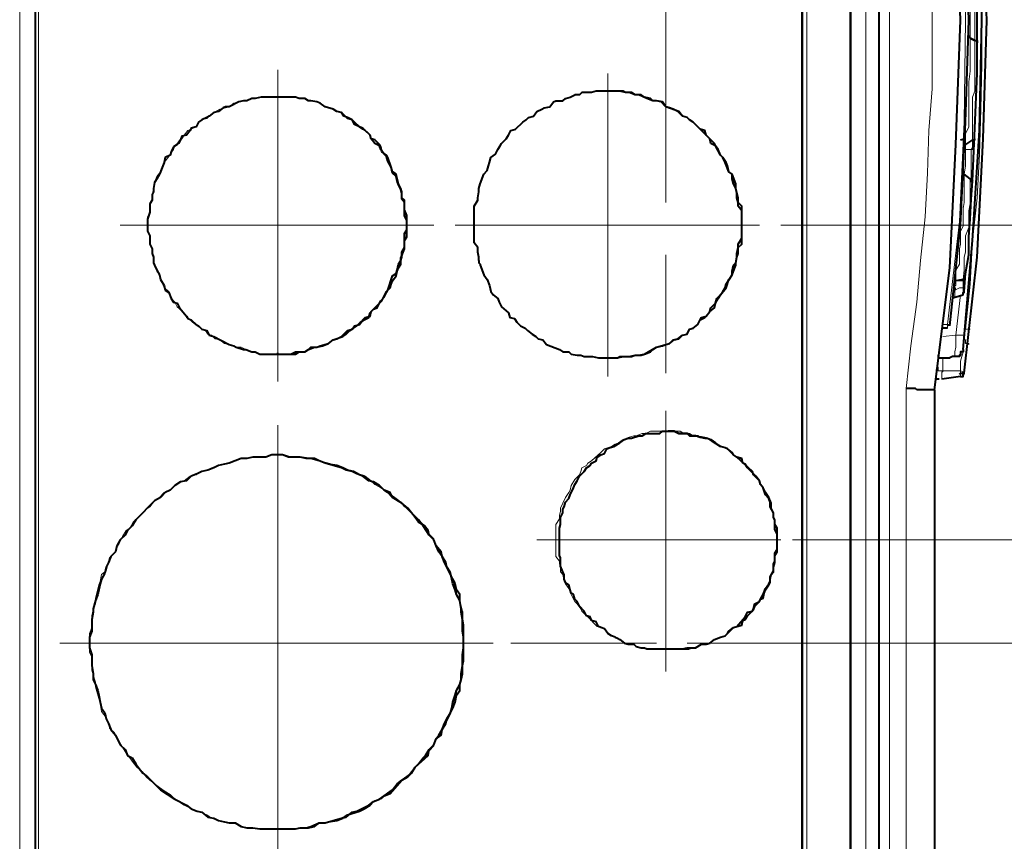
# Model space of a CAD drawing. Header units: millimetres. Extents: x 2 to 406, y 0 to 285.
# Tile 46 of 53: x 206 to 220, y 230 to 241. Entities that reach past the tile are written whole.
import ezdxf

# ---------------------------------------------------------------- set-up
doc = ezdxf.new("R2010")
doc.units = ezdxf.units.MM
doc.header["$MEASUREMENT"] = 0
doc.layers.get('0').update_dxf_attribs({"linetype": 'CONTINUOUS'})

msp = doc.modelspace()

# ---------------------------------------------------------------- linework, layer by layer
at = {"color": 0, "linetype": 'Continuous', "lineweight": 40, "true_color": 0x000007}
for p, q in [((219.322, 241.395), (219.289, 242.95)), ((219.388, 241.395), (219.338, 243.049)), ((219.256, 240.65), (219.256, 241.395)), ((219.289, 239.856), (219.322, 241.395)), ((219.338, 239.74), (219.388, 241.395)), ((219.223, 239.889), (219.256, 240.65)), ((219.189, 239.144), (219.223, 239.889)), ((219.189, 238.317), (219.289, 239.856)), ((219.256, 238.085), (219.338, 239.74)), ((219.057, 236.795), (219.189, 238.317)), ((219.074, 236.464), (219.256, 238.085)), ((218.941, 237.622), (218.925, 237.622)), ((218.941, 237.655), (218.941, 237.622)), ((218.842, 237.126), (218.859, 237.142))]:
    msp.add_line(p, q, dxfattribs=at)
at = {"color": 0, "linetype": 'Continuous', "lineweight": 5, "true_color": 0x000007}
for p, q in [((219.09, 241.395), (219.074, 242.818)), ((219.074, 239.972), (219.09, 241.395)), ((219.007, 238.582), (219.074, 239.972)), ((218.842, 237.142), (219.007, 238.582))]:
    msp.add_line(p, q, dxfattribs=at)
at = {"color": 0, "linetype": 'Continuous', "lineweight": 40, "true_color": 0x000007}
for points in [[(206.085, 249.205), (206.085, 216.724)], [(217.882, 247.649), (217.882, 218.296)], [(219.024, 241.395), (218.958, 243.115)], [(219.14, 241.395), (219.09, 242.818)], [(219.256, 241.395), (219.256, 242.139)], [(218.958, 239.657), (219.024, 241.395)], [(219.09, 239.972), (219.14, 241.395)], [(219.156, 241.146), (219.14, 241.163), (219.14, 241.18)], [(219.223, 241.113), (219.256, 241.113), (219.256, 241.08)], [(212.29, 238.036), (212.29, 238.085), (212.273, 238.152), (212.273, 238.218), (212.223, 238.284), (212.223, 238.797), (212.273, 238.88), (212.273, 238.913), (212.29, 238.995), (212.29, 239.045), (212.306, 239.111), (212.356, 239.244), (212.405, 239.293), (212.422, 239.359), (212.439, 239.409), (212.455, 239.475), (212.521, 239.525), (212.554, 239.591), (212.587, 239.641), (212.604, 239.674), (212.67, 239.74), (212.703, 239.79), (212.736, 239.856), (212.803, 239.872), (212.902, 239.972), (212.951, 240.005), (212.985, 240.038), (213.051, 240.054), (213.1, 240.121), (213.167, 240.154), (213.2, 240.17), (213.282, 240.187), (213.332, 240.253), (213.365, 240.269), (213.464, 240.269), (213.498, 240.303), (213.564, 240.319), (213.63, 240.352)], [(214.093, 240.402), (213.928, 240.402), (213.862, 240.385), (213.729, 240.385), (213.696, 240.352), (213.63, 240.352)], [(214.093, 236.679), (214.226, 236.679), (214.308, 236.695), (214.424, 236.695), (214.474, 236.712), (214.556, 236.712), (214.606, 236.729), (214.689, 236.762), (214.722, 236.795), (214.772, 236.828), (214.854, 236.844), (214.904, 236.861), (214.954, 236.877), (215.02, 236.927), (215.086, 236.944), (215.136, 236.993), (215.202, 237.01), (215.235, 237.076), (215.285, 237.093), (215.351, 237.142), (215.384, 237.208), (215.45, 237.242), (215.467, 237.258), (215.516, 237.324), (215.582, 237.374), (215.599, 237.44), (215.632, 237.506), (215.665, 237.556), (215.748, 237.655), (215.781, 237.771), (215.831, 237.837), (215.847, 237.887), (215.88, 237.97), (215.88, 238.003), (215.897, 238.085), (215.913, 238.135), (215.913, 238.218), (215.963, 238.267), (215.963, 238.797), (215.913, 238.847), (215.913, 238.913), (215.88, 239.045), (215.88, 239.111), (215.831, 239.244), (215.781, 239.277), (215.764, 239.359), (215.748, 239.409), (215.698, 239.475), (215.665, 239.508), (215.632, 239.591), (215.599, 239.641), (215.582, 239.674), (215.467, 239.79), (215.45, 239.856), (215.384, 239.872), (215.285, 239.972), (215.235, 240.005), (215.202, 240.038), (215.136, 240.054), (215.086, 240.121), (214.904, 240.187), (214.854, 240.253), (214.772, 240.269), (214.722, 240.269), (214.689, 240.303), (214.606, 240.319), (214.556, 240.352), (214.474, 240.352), (214.424, 240.385), (214.341, 240.385), (214.308, 240.402), (214.093, 240.402)], [(214.093, 236.679), (214.226, 236.679), (214.259, 236.695), (214.391, 236.695), (214.474, 236.712), (214.523, 236.712), (214.606, 236.729), (214.772, 236.828), (214.954, 236.877), (215.003, 236.927), (215.069, 236.944), (215.136, 236.993), (215.202, 237.01), (215.235, 237.076), (215.285, 237.093), (215.351, 237.142), (215.384, 237.208), (215.4, 237.242), (215.467, 237.258), (215.516, 237.324), (215.533, 237.374), (215.599, 237.44), (215.615, 237.506), (215.665, 237.556), (215.698, 237.606), (215.731, 237.655), (215.748, 237.705), (215.831, 237.837), (215.831, 237.887), (215.847, 237.97), (215.88, 238.003), (215.897, 238.085), (215.897, 238.135), (215.913, 238.218), (215.913, 238.267), (215.963, 238.35), (215.963, 238.731), (215.913, 238.797), (215.913, 238.847), (215.897, 238.913), (215.897, 238.979), (215.88, 239.045), (215.847, 239.111), (215.831, 239.177), (215.831, 239.244), (215.781, 239.277), (215.731, 239.409), (215.698, 239.475), (215.665, 239.508), (215.599, 239.641), (215.533, 239.674), (215.516, 239.74), (215.4, 239.856), (215.384, 239.872), (215.285, 239.972), (215.235, 240.005), (215.202, 240.038), (215.136, 240.054), (215.069, 240.121), (215.003, 240.154), (214.954, 240.17), (214.904, 240.187), (214.838, 240.253), (214.772, 240.269), (214.722, 240.269), (214.639, 240.303), (214.523, 240.352), (214.474, 240.352), (214.391, 240.385), (214.341, 240.385), (214.259, 240.402), (214.093, 240.402)], [(208.997, 240.269), (208.931, 240.253), (208.798, 240.187), (208.749, 240.187), (208.716, 240.17), (208.649, 240.121), (208.583, 240.104), (208.517, 240.054), (208.484, 240.038), (208.418, 240.005), (208.368, 239.972), (208.335, 239.905), (208.269, 239.889), (208.252, 239.856), (208.203, 239.79), (208.136, 239.773), (208.12, 239.723), (208.07, 239.657), (208.021, 239.624), (207.988, 239.558), (207.971, 239.508), (207.905, 239.475), (207.888, 239.409), (207.872, 239.359), (207.839, 239.277), (207.822, 239.244), (207.789, 239.177), (207.756, 239.128), (207.739, 239.045), (207.739, 238.995), (207.723, 238.962), (207.723, 238.88), (207.69, 238.83), (207.69, 238.714), (207.657, 238.615), (207.657, 238.449), (207.69, 238.383), (207.69, 238.267), (207.723, 238.201), (207.723, 238.135), (207.739, 238.085), (207.739, 238.003), (207.756, 237.97), (207.789, 237.903), (207.822, 237.837), (207.839, 237.771), (207.888, 237.688), (207.905, 237.622), (207.954, 237.589), (207.988, 237.506), (208.021, 237.457), (208.07, 237.44), (208.103, 237.374), (208.203, 237.258), (208.219, 237.225), (208.269, 237.208), (208.335, 237.142), (208.368, 237.126), (208.418, 237.076), (208.484, 237.059), (208.517, 236.993), (208.583, 236.977), (208.798, 236.861), (208.865, 236.844), (208.898, 236.828), (208.997, 236.795), (209.03, 236.795), (209.113, 236.762), (209.162, 236.762), (209.229, 236.729), (209.477, 236.729)], [(209.477, 240.319), (209.245, 240.319), (209.162, 240.303), (209.113, 240.303), (209.047, 240.269), (208.997, 240.269)], [(209.477, 236.729), (209.725, 236.729), (209.775, 236.762), (209.857, 236.762), (209.907, 236.795), (209.94, 236.828), (210.023, 236.828), (210.072, 236.844), (210.188, 236.877), (210.254, 236.927), (210.304, 236.944), (210.37, 236.977), (210.453, 237.059), (210.519, 237.076), (210.552, 237.126), (210.618, 237.142), (210.668, 237.208), (210.701, 237.242), (210.767, 237.258), (210.784, 237.324), (210.9, 237.44), (210.916, 237.473), (210.966, 237.523), (210.999, 237.589), (211.016, 237.622), (211.082, 237.821), (211.131, 237.854), (211.148, 237.903), (211.164, 237.986), (211.198, 238.036), (211.214, 238.085), (211.214, 238.152), (211.247, 238.218), (211.247, 238.416), (211.28, 238.466), (211.28, 238.598), (211.247, 238.664), (211.247, 238.847), (211.214, 238.896), (211.214, 238.979), (211.198, 239.029), (211.164, 239.095), (211.148, 239.144), (211.131, 239.211), (211.082, 239.26), (211.065, 239.343), (211.016, 239.426), (210.999, 239.492), (210.966, 239.525), (210.916, 239.591), (210.9, 239.641), (210.834, 239.674), (210.784, 239.74), (210.767, 239.79), (210.701, 239.856), (210.668, 239.872), (210.618, 239.905), (210.552, 239.939), (210.519, 240.005), (210.453, 240.021), (210.37, 240.104), (210.304, 240.121), (210.254, 240.154), (210.139, 240.187), (210.072, 240.236), (210.023, 240.253), (209.94, 240.269), (209.907, 240.269), (209.857, 240.303), (209.775, 240.303), (209.725, 240.319), (209.477, 240.319)], [(211.214, 238.913), (211.214, 238.995), (211.198, 239.045), (211.164, 239.111), (211.148, 239.177), (211.131, 239.244), (211.082, 239.277), (211.065, 239.343), (211.016, 239.475), (210.999, 239.508), (210.933, 239.558), (210.916, 239.624), (210.9, 239.657), (210.834, 239.723), (210.784, 239.74), (210.767, 239.79), (210.668, 239.889), (210.618, 239.905), (210.552, 239.972), (210.519, 240.005), (210.453, 240.038), (210.403, 240.054), (210.37, 240.104), (210.304, 240.121), (210.254, 240.154), (210.139, 240.187), (210.072, 240.236), (210.023, 240.253), (209.94, 240.269), (209.907, 240.269), (209.857, 240.303), (209.775, 240.303), (209.725, 240.319), (209.477, 240.319)], [(219.024, 238.532), (219.09, 239.972)], [(218.875, 237.936), (218.958, 239.657)], [(218.958, 239.773), (218.958, 239.773)], [(218.958, 239.773), (218.958, 239.773)], [(219.024, 239.723), (219.074, 239.74)], [(219.09, 239.657), (219.074, 239.657), (219.074, 239.641)], [(219.189, 239.723), (219.09, 239.657)], [(219.189, 239.723), (219.223, 239.723), (219.223, 239.74)], [(219.156, 239.177), (219.074, 239.244)], [(219.189, 239.177), (219.189, 239.26)], [(219.173, 239.128), (219.189, 239.177)], [(219.173, 238.896), (219.189, 239.144)], [(219.189, 239.144), (219.189, 239.161)], [(219.173, 239.029), (219.173, 239.029)], [(209.477, 236.729), (209.659, 236.729), (209.725, 236.762), (209.857, 236.762), (209.907, 236.795), (209.99, 236.828), (210.023, 236.828), (210.105, 236.844), (210.188, 236.877), (210.254, 236.927), (210.387, 236.977), (210.436, 237.01), (210.486, 237.059), (210.536, 237.093), (210.585, 237.126), (210.635, 237.175), (210.685, 237.208), (210.751, 237.242), (210.767, 237.308), (210.817, 237.357), (210.867, 237.374), (210.9, 237.44), (210.933, 237.473), (210.999, 237.606), (211.049, 237.655), (211.065, 237.705), (211.082, 237.754), (211.131, 237.821), (211.148, 237.887), (211.164, 237.936), (211.198, 237.986), (211.198, 238.069), (211.247, 238.201), (211.247, 238.317), (211.28, 238.367), (211.28, 238.664), (211.247, 238.747), (211.247, 238.88), (211.214, 238.913)], [(219.156, 238.615), (219.173, 238.896)], [(219.14, 238.367), (219.156, 238.615)], [(218.875, 237.126), (219.024, 238.532)], [(219.14, 238.118), (219.14, 238.367)], [(219.14, 238.234), (219.14, 238.35)], [(219.14, 238.152), (219.14, 238.234)], [(212.29, 238.036), (212.29, 238.003), (212.306, 237.986), (212.306, 237.97)], [(219.09, 237.854), (219.14, 238.118)], [(212.306, 237.97), (212.356, 237.837), (212.405, 237.771), (212.439, 237.688), (212.455, 237.606), (212.488, 237.556), (212.554, 237.506), (212.571, 237.457), (212.604, 237.39), (212.703, 237.308), (212.72, 237.242), (212.786, 237.225), (212.819, 237.175), (212.869, 237.126), (212.935, 237.093), (212.968, 237.059), (213.034, 237.01), (213.084, 236.977), (213.117, 236.944), (213.183, 236.927), (213.233, 236.861), (213.415, 236.795), (213.464, 236.762), (213.547, 236.762), (213.58, 236.729), (213.663, 236.712), (213.713, 236.712), (213.762, 236.695), (213.878, 236.695), (213.961, 236.679), (214.093, 236.679)], [(218.66, 236.232), (218.875, 237.936)], [(218.941, 237.837), (218.941, 237.837)], [(218.958, 237.754), (218.941, 237.738), (218.941, 237.705)], [(219.057, 237.771), (218.958, 237.754)], [(219.057, 237.771), (219.074, 237.771), (219.074, 237.821), (219.09, 237.821)], [(219.074, 237.606), (219.09, 237.854)], [(219.057, 237.556), (219.057, 237.589), (219.074, 237.589), (219.074, 237.606)], [(218.925, 237.506), (218.925, 237.523), (218.941, 237.523)], [(218.941, 237.523), (219.057, 237.556)], [(218.842, 237.093), (218.776, 237.093)], [(219.057, 236.795), (219.057, 236.762), (219.024, 236.762), (219.024, 236.712), (219.007, 236.712), (219.007, 236.695), (218.941, 236.695)], [(209.477, 236.729), (209.477, 236.745)], [(218.71, 236.712), (218.71, 236.679)], [(218.71, 236.679), (218.776, 236.679)], [(218.776, 236.679), (218.875, 236.679)], [(218.941, 236.695), (218.908, 236.695), (218.875, 236.679)], [(218.693, 236.497), (218.693, 236.513)], [(218.693, 236.48), (218.693, 236.48)], [(219.024, 236.414), (218.759, 236.381)], [(219.024, 236.414), (219.057, 236.414), (219.057, 236.447), (219.074, 236.447)], [(219.074, 236.447), (219.074, 236.464)], [(218.329, 236.249), (218.263, 236.249)], [(218.412, 236.232), (218.395, 236.249), (218.329, 236.249)], [(218.428, 236.232), (218.412, 236.232)], [(218.494, 236.232), (218.428, 236.232)], [(218.544, 236.232), (218.494, 236.232)], [(218.66, 236.232), (218.544, 236.232)], [(218.66, 236.232), (218.66, 236.232)], [(218.66, 236.232), (218.66, 218.908)], [(214.192, 232.774), (214.143, 232.791), (214.093, 232.824), (214.044, 232.89), (213.994, 232.906), (213.961, 232.923), (213.928, 232.989), (213.862, 233.006), (213.845, 233.055), (213.795, 233.072), (213.762, 233.138), (213.696, 233.204), (213.663, 233.27), (213.63, 233.303), (213.613, 233.37), (213.58, 233.386), (213.564, 233.436), (213.547, 233.502), (213.498, 233.535), (213.481, 233.585), (213.481, 233.651), (213.464, 233.684), (213.431, 233.767), (213.431, 233.883), (213.415, 233.916), (213.415, 234.296), (213.431, 234.346), (213.431, 234.445), (213.464, 234.511), (213.464, 234.561), (213.481, 234.594), (213.498, 234.66), (213.547, 234.71), (213.564, 234.76), (213.613, 234.859), (213.63, 234.908), (213.663, 234.958), (213.696, 235.024), (213.762, 235.09), (213.795, 235.14), (213.845, 235.173), (213.862, 235.206), (213.928, 235.239), (213.944, 235.289), (213.994, 235.322), (214.044, 235.339), (214.077, 235.405), (214.11, 235.421), (214.176, 235.438), (214.259, 235.488), (214.325, 235.537), (214.374, 235.554), (214.424, 235.554), (214.523, 235.587), (214.573, 235.587), (214.623, 235.62), (214.821, 235.62), (214.854, 235.653), (214.904, 235.653)], [(214.904, 235.653), (214.937, 235.653)], [(214.937, 232.609), (215.136, 232.609), (215.202, 232.625), (215.318, 232.625), (215.4, 232.675), (215.467, 232.675), (215.516, 232.691), (215.582, 232.741), (215.665, 232.774), (215.731, 232.791), (215.764, 232.824), (215.847, 232.906), (215.897, 232.923), (216.013, 233.055), (216.046, 233.121), (216.112, 233.138), (216.128, 233.171), (216.145, 233.237), (216.211, 233.27), (216.228, 233.303), (216.261, 233.37), (216.294, 233.452), (216.343, 233.519), (216.36, 233.552), (216.36, 233.618), (216.41, 233.701), (216.41, 233.8), (216.426, 233.833), (216.426, 233.949), (216.459, 233.998), (216.459, 234.214), (216.426, 234.28), (216.426, 234.412), (216.41, 234.445), (216.41, 234.511), (216.36, 234.594), (216.36, 234.66), (216.343, 234.71), (216.294, 234.76), (216.261, 234.859), (216.228, 234.908), (216.211, 234.958), (216.128, 235.041), (216.112, 235.09), (215.897, 235.289), (215.847, 235.322), (215.764, 235.405), (215.731, 235.421), (215.665, 235.438), (215.582, 235.488), (215.516, 235.537), (215.467, 235.554), (215.4, 235.57), (215.367, 235.57), (215.318, 235.587), (215.251, 235.587), (215.202, 235.62), (215.086, 235.62), (215.02, 235.653), (214.937, 235.653)], [(214.937, 235.653), (215.02, 235.653), (215.086, 235.62), (215.202, 235.62), (215.235, 235.587), (215.351, 235.587), (215.384, 235.57), (215.45, 235.554), (215.483, 235.554), (215.533, 235.537), (215.599, 235.488), (215.615, 235.471), (215.665, 235.438)], [(214.937, 232.609), (215.218, 232.609), (215.251, 232.625), (215.318, 232.625), (215.4, 232.675), (215.467, 232.675), (215.516, 232.691), (215.582, 232.741), (215.665, 232.774), (215.731, 232.791), (215.764, 232.824), (215.781, 232.857), (215.847, 232.906), (215.897, 232.923), (215.963, 232.939), (215.979, 233.006), (216.013, 233.022), (216.046, 233.072), (216.128, 233.155), (216.145, 233.204), (216.211, 233.27), (216.228, 233.303), (216.261, 233.32), (216.277, 233.386), (216.294, 233.436), (216.343, 233.502), (216.36, 233.535), (216.36, 233.585), (216.377, 233.651), (216.41, 233.684), (216.41, 233.75), (216.426, 233.816), (216.426, 233.916), (216.459, 233.965), (216.459, 234.296), (216.426, 234.346), (216.426, 234.412), (216.41, 234.445), (216.41, 234.511), (216.377, 234.578), (216.377, 234.644), (216.343, 234.726), (216.294, 234.793), (216.277, 234.826), (216.261, 234.859), (216.228, 234.908), (216.211, 234.958), (216.161, 235.024), (216.046, 235.14), (216.013, 235.19), (215.979, 235.206), (215.963, 235.272), (215.897, 235.289), (215.847, 235.322), (215.831, 235.355), (215.764, 235.405), (215.731, 235.421), (215.665, 235.438)], [(209.477, 235.322), (209.394, 235.322), (209.311, 235.289), (209.129, 235.289), (209.047, 235.272), (208.964, 235.272), (208.881, 235.239), (208.798, 235.206), (208.732, 235.19), (208.649, 235.173), (208.583, 235.14), (208.501, 235.107), (208.418, 235.09), (208.352, 235.057), (208.269, 235.024), (208.203, 234.958), (208.12, 234.942), (208.037, 234.892), (207.971, 234.826), (207.905, 234.793), (207.839, 234.726), (207.756, 234.677), (207.491, 234.412), (207.442, 234.329), (207.375, 234.263), (207.342, 234.197), (207.276, 234.131), (207.226, 234.048), (207.21, 233.965), (207.144, 233.899), (207.111, 233.816), (207.078, 233.75), (207.061, 233.667), (207.011, 233.585), (206.995, 233.519), (206.978, 233.436), (206.962, 233.37), (206.929, 233.287), (206.896, 233.171), (206.896, 233.121), (206.879, 233.022), (206.879, 232.857), (206.846, 232.774), (206.846, 232.625), (206.879, 232.526), (206.879, 232.377), (206.896, 232.261), (206.896, 232.178), (206.929, 232.112), (206.962, 232.029), (206.978, 231.963), (206.995, 231.864), (207.011, 231.781), (207.061, 231.715), (207.078, 231.632), (207.111, 231.566), (207.144, 231.483), (207.21, 231.401), (207.276, 231.268), (207.342, 231.202), (207.375, 231.119), (207.442, 231.086), (207.491, 231.004), (207.524, 230.954), (207.59, 230.871), (207.657, 230.822), (207.839, 230.64), (208.037, 230.507), (208.203, 230.424), (208.269, 230.375), (208.352, 230.342), (208.418, 230.325), (208.501, 230.259), (208.583, 230.242), (208.649, 230.209), (208.732, 230.193), (208.798, 230.176), (208.881, 230.176), (208.964, 230.127), (209.047, 230.11), (209.129, 230.11), (209.229, 230.093), (209.477, 230.093)], [(209.477, 230.093), (209.725, 230.093), (209.791, 230.11), (209.907, 230.11), (209.99, 230.127), (210.056, 230.176), (210.139, 230.176), (210.188, 230.193), (210.304, 230.209), (210.387, 230.242), (210.453, 230.292), (210.618, 230.342), (210.685, 230.375), (210.767, 230.424), (210.817, 230.474), (210.9, 230.507), (210.966, 230.557), (211.049, 230.59), (211.214, 230.772), (211.297, 230.822), (211.346, 230.871), (211.396, 230.954), (211.578, 231.119), (211.595, 231.202), (211.661, 231.268), (211.694, 231.351), (211.76, 231.401), (211.777, 231.483), (211.826, 231.566), (211.843, 231.632), (211.893, 231.715), (211.926, 231.781), (211.959, 231.864), (211.975, 231.963), (212.025, 232.029), (212.025, 232.112), (212.041, 232.178), (212.058, 232.261), (212.058, 232.377), (212.075, 232.443), (212.075, 232.939), (212.058, 233.022), (212.058, 233.121), (212.041, 233.171), (212.025, 233.287), (212.025, 233.37), (211.975, 233.436), (211.959, 233.519), (211.926, 233.585), (211.843, 233.75), (211.826, 233.816), (211.777, 233.899), (211.76, 233.965), (211.694, 234.048), (211.661, 234.131), (211.595, 234.197), (211.578, 234.263), (211.528, 234.329), (211.446, 234.379), (211.396, 234.445), (211.346, 234.511), (211.297, 234.578), (211.214, 234.644), (211.164, 234.677), (211.082, 234.726), (211.049, 234.793), (210.966, 234.826), (210.9, 234.892), (210.767, 234.958), (210.685, 235.024), (210.618, 235.041), (210.536, 235.09), (210.453, 235.107), (210.387, 235.14), (210.304, 235.173), (210.188, 235.19), (210.139, 235.206), (210.056, 235.239), (209.99, 235.272), (209.907, 235.272), (209.791, 235.289), (209.642, 235.289), (209.543, 235.322), (209.477, 235.322)], [(209.477, 230.093), (209.725, 230.093), (209.791, 230.11), (209.874, 230.11), (209.94, 230.127), (210.056, 230.176), (210.139, 230.176), (210.188, 230.193), (210.37, 230.242), (210.436, 230.259), (210.519, 230.325), (210.585, 230.342), (210.751, 230.424), (210.817, 230.474), (210.9, 230.507), (211.082, 230.64), (211.148, 230.722), (211.214, 230.772), (211.28, 230.822), (211.346, 230.871), (211.396, 230.954), (211.446, 231.004), (211.512, 231.086), (211.545, 231.119), (211.595, 231.202), (211.661, 231.268), (211.694, 231.351), (211.727, 231.401), (211.777, 231.483), (211.81, 231.566), (211.843, 231.632), (211.893, 231.715), (211.909, 231.781), (211.926, 231.864), (211.959, 231.963), (211.975, 232.029), (212.025, 232.112), (212.041, 232.178), (212.041, 232.261), (212.058, 232.377), (212.058, 232.526), (212.075, 232.625), (212.075, 232.774), (212.058, 232.857), (212.058, 233.022), (212.041, 233.121), (212.041, 233.171), (212.025, 233.287), (211.975, 233.37), (211.959, 233.436), (211.926, 233.519), (211.909, 233.585), (211.893, 233.667), (211.843, 233.75), (211.81, 233.816), (211.777, 233.899), (211.727, 233.965), (211.694, 234.048), (211.661, 234.131), (211.595, 234.197), (211.512, 234.329), (211.446, 234.412), (211.214, 234.644), (211.082, 234.726), (211.016, 234.793), (210.966, 234.826), (210.9, 234.892), (210.817, 234.942), (210.751, 234.958), (210.668, 235.024), (210.585, 235.057), (210.519, 235.09), (210.436, 235.107), (210.37, 235.14), (210.188, 235.19), (210.139, 235.206), (210.056, 235.239), (209.94, 235.272), (209.874, 235.272), (209.791, 235.289), (209.626, 235.289), (209.543, 235.322), (209.477, 235.322)], [(209.477, 235.322), (209.477, 235.322)], [(214.192, 232.774), (214.226, 232.757), (214.259, 232.741), (214.325, 232.691), (214.374, 232.675), (214.457, 232.675), (214.49, 232.642), (214.556, 232.625), (214.606, 232.625), (214.639, 232.609), (214.937, 232.609)], [(209.477, 230.093), (209.477, 230.093)]]:
    msp.add_lwpolyline(points, dxfattribs=at)
at = {"color": 0, "linetype": 'Continuous', "lineweight": 5, "true_color": 0x000007}
for points in [[(205.87, 248.576), (205.87, 217.353)], [(206.134, 217.386), (206.134, 248.559)], [(216.873, 218.544), (216.873, 247.384)], [(217.7, 247.12), (217.7, 218.825)], [(218.031, 220.066), (218.031, 245.862)], [(218.379, 245.862), (218.412, 245.25), (218.461, 244.671), (218.528, 244.059), (218.561, 243.446), (218.577, 242.851), (218.627, 242.272), (218.627, 240.435), (218.577, 239.856), (218.561, 239.26), (218.528, 238.648), (218.461, 238.036), (218.412, 237.457), (218.329, 236.844), (218.263, 236.249)], [(219.09, 245.697), (219.156, 245.084), (219.189, 244.472), (219.256, 243.86), (219.289, 243.215), (219.305, 242.603), (219.322, 242.007), (219.322, 240.782), (219.305, 240.154), (219.289, 239.525), (219.256, 238.913), (219.189, 238.317), (219.156, 237.705), (219.09, 237.076)], [(214.904, 238.847), (214.904, 244.042)], [(219.156, 241.295), (219.156, 241.626)], [(219.223, 241.113), (219.223, 241.676)], [(219.156, 241.146), (219.156, 241.295)], [(219.09, 239.74), (219.09, 239.806), (219.14, 239.905), (219.14, 240.534), (219.156, 240.683), (219.156, 241.146)], [(219.189, 239.856), (219.189, 240.319), (219.223, 240.402), (219.223, 241.113)], [(209.477, 238.532), (209.477, 240.7)], [(214.093, 238.532), (214.093, 240.65)], [(212.29, 238.036), (212.29, 238.085), (212.273, 238.152), (212.273, 238.218), (212.223, 238.284), (212.223, 238.797), (212.273, 238.88), (212.273, 238.913), (212.29, 238.995), (212.29, 239.045), (212.306, 239.111), (212.356, 239.244), (212.405, 239.293), (212.422, 239.359), (212.439, 239.409), (212.455, 239.475), (212.521, 239.525), (212.554, 239.591), (212.587, 239.641), (212.604, 239.674), (212.67, 239.74), (212.703, 239.79), (212.736, 239.856), (212.803, 239.872), (212.902, 239.972), (212.951, 240.005), (212.985, 240.038), (213.051, 240.054), (213.1, 240.121), (213.167, 240.154), (213.2, 240.17), (213.282, 240.187), (213.332, 240.253), (213.365, 240.269), (213.464, 240.269), (213.498, 240.303), (213.564, 240.319), (213.63, 240.352)], [(209.477, 236.729), (209.229, 236.729), (209.162, 236.762), (209.096, 236.762), (209.03, 236.795), (208.964, 236.828), (208.898, 236.828), (208.865, 236.844), (208.782, 236.861), (208.732, 236.877), (208.666, 236.927), (208.6, 236.944), (208.55, 236.993), (208.501, 237.01), (208.467, 237.059), (208.401, 237.093), (208.352, 237.126), (208.285, 237.175), (208.252, 237.208), (208.203, 237.242), (208.17, 237.308), (208.07, 237.39), (208.037, 237.457), (207.988, 237.506), (207.971, 237.556), (207.954, 237.606), (207.888, 237.655), (207.822, 237.837), (207.789, 237.887), (207.756, 237.97), (207.739, 238.003), (207.739, 238.069), (207.723, 238.135), (207.723, 238.201), (207.69, 238.267), (207.69, 238.383), (207.657, 238.449), (207.657, 238.648), (207.69, 238.714), (207.69, 238.83), (207.723, 238.896), (207.723, 238.962), (207.739, 239.029), (207.756, 239.095), (207.756, 239.128), (207.789, 239.211), (207.822, 239.26), (207.839, 239.293), (207.872, 239.376), (207.905, 239.426), (207.954, 239.492), (207.971, 239.525), (208.021, 239.591), (208.037, 239.641), (208.103, 239.674), (208.136, 239.74), (208.17, 239.79), (208.219, 239.856), (208.269, 239.872), (208.335, 239.905), (208.368, 239.972), (208.418, 240.005), (208.484, 240.021), (208.517, 240.054), (208.583, 240.104), (208.666, 240.154), (208.749, 240.17), (208.798, 240.187), (208.865, 240.236), (208.997, 240.269)], [(219.189, 239.723), (219.189, 239.856)], [(219.09, 239.657), (219.09, 239.74)], [(219.09, 239.591), (219.09, 239.657)], [(219.189, 239.723), (219.189, 239.624), (219.173, 239.591)], [(219.223, 239.674), (219.223, 239.674), (219.189, 239.723)], [(219.074, 239.558), (219.09, 239.558), (219.09, 239.591)], [(219.09, 239.591), (219.173, 239.591)], [(219.09, 239.359), (219.09, 239.591)], [(219.173, 239.591), (219.189, 239.591), (219.189, 239.624)], [(219.173, 239.177), (219.173, 239.591)], [(219.074, 239.244), (219.09, 239.359)], [(219.074, 239.177), (219.074, 239.244)], [(218.958, 237.854), (218.958, 237.903), (219.007, 237.986), (219.007, 238.201), (219.024, 238.267), (219.024, 238.449), (219.057, 238.516), (219.057, 238.764), (219.074, 238.847), (219.074, 239.177)], [(219.074, 237.903), (219.074, 238.085), (219.09, 238.152), (219.09, 238.383), (219.14, 238.499), (219.14, 238.731), (219.156, 238.83), (219.156, 239.177)], [(211.214, 238.913), (211.247, 238.88), (211.247, 238.747), (211.28, 238.664), (211.28, 238.367), (211.247, 238.317), (211.247, 238.201), (211.198, 238.069), (211.198, 237.986), (211.164, 237.936), (211.148, 237.887), (211.131, 237.821), (211.082, 237.754), (211.065, 237.705), (211.049, 237.655), (210.999, 237.606), (210.933, 237.473), (210.9, 237.44), (210.867, 237.374), (210.817, 237.357), (210.767, 237.308), (210.751, 237.242), (210.685, 237.208), (210.635, 237.175), (210.585, 237.126), (210.536, 237.093), (210.486, 237.059), (210.436, 237.01), (210.387, 236.977), (210.254, 236.927), (210.188, 236.877), (210.105, 236.844), (210.023, 236.828), (209.99, 236.828), (209.907, 236.795), (209.857, 236.762), (209.791, 236.762), (209.725, 236.729), (209.477, 236.729)], [(209.477, 238.532), (207.276, 238.532)], [(209.477, 238.532), (211.661, 238.532)], [(209.477, 238.532), (209.477, 236.348)], [(214.093, 238.532), (211.959, 238.532)], [(214.093, 238.532), (216.211, 238.532)], [(214.093, 238.532), (214.093, 236.414)], [(216.509, 238.532), (230.275, 238.532)], [(214.904, 236.464), (214.904, 238.118)], [(219.057, 237.771), (219.074, 237.903)], [(218.941, 237.622), (218.941, 237.688), (218.958, 237.688), (218.958, 237.754)], [(218.958, 237.771), (218.958, 237.854)], [(218.958, 237.754), (218.958, 237.771)], [(219.057, 237.754), (218.958, 237.754)], [(219.057, 237.771), (219.057, 237.754)], [(219.057, 237.754), (219.057, 237.655)], [(219.074, 237.754), (219.057, 237.754)], [(218.925, 237.606), (218.941, 237.606), (218.941, 237.622)], [(218.941, 237.622), (219.007, 237.655), (219.057, 237.655)], [(218.941, 237.523), (218.941, 237.622)], [(219.057, 237.655), (219.074, 237.655), (219.074, 237.705)], [(219.057, 237.556), (219.057, 237.655)], [(218.958, 236.993), (219.024, 237.556)], [(218.776, 237.142), (218.842, 237.142)], [(218.842, 237.142), (218.875, 237.142)], [(218.842, 237.142), (218.842, 237.093)], [(219.074, 237.076), (219.09, 237.076)], [(219.09, 237.076), (219.074, 237.01)], [(219.09, 237.076), (219.09, 237.076)], [(219.14, 237.076), (219.09, 237.076)], [(219.156, 237.076), (219.14, 237.076)], [(218.958, 236.993), (218.776, 236.977)], [(219.024, 236.993), (218.958, 236.993)], [(218.958, 236.944), (218.958, 236.993)], [(218.958, 236.877), (218.958, 236.944)], [(219.057, 236.993), (219.024, 236.993)], [(219.074, 236.927), (219.057, 236.762), (219.024, 236.629), (219.024, 236.497)], [(219.074, 236.993), (219.057, 236.993)], [(219.057, 236.927), (219.074, 236.927)], [(219.074, 237.01), (219.074, 236.927)], [(219.14, 236.861), (219.14, 236.877), (219.09, 236.877), (219.09, 236.927), (219.074, 236.927)], [(218.941, 236.762), (218.958, 236.828)], [(218.941, 236.729), (218.941, 236.762)], [(218.958, 236.844), (218.958, 236.877)], [(218.958, 236.828), (218.958, 236.844)], [(218.776, 236.679), (218.776, 236.497)], [(218.941, 236.729), (218.941, 236.745)], [(218.941, 236.695), (218.941, 236.729)], [(218.71, 236.547), (218.71, 236.497), (218.776, 236.497)], [(218.776, 236.497), (218.776, 236.48), (218.759, 236.48)], [(218.759, 236.48), (218.759, 236.464)], [(219.024, 236.497), (218.776, 236.497)], [(219.024, 236.497), (219.024, 236.48)], [(219.074, 236.464), (219.074, 236.48), (219.057, 236.48), (219.024, 236.497)], [(219.024, 236.48), (219.024, 236.464)], [(218.759, 236.464), (218.759, 236.447)], [(218.759, 236.447), (218.759, 236.414)], [(218.759, 236.447), (218.759, 236.447)], [(218.759, 236.414), (218.759, 236.381)], [(218.759, 236.414), (218.759, 236.414)], [(219.024, 236.464), (219.024, 236.447)], [(219.024, 236.447), (219.024, 236.447)], [(219.024, 236.447), (219.024, 236.447)], [(219.024, 236.447), (219.024, 236.414)], [(219.024, 236.414), (219.024, 236.414)], [(218.263, 236.249), (218.263, 220.066)], [(214.904, 234.131), (214.904, 235.934)], [(209.477, 232.691), (209.477, 235.736)], [(214.192, 232.774), (214.143, 232.791), (214.093, 232.824), (214.044, 232.89), (213.994, 232.906), (213.944, 232.923), (213.812, 233.055), (213.795, 233.072), (213.729, 233.138), (213.713, 233.171), (213.663, 233.237), (213.63, 233.27), (213.613, 233.303), (213.58, 233.37), (213.547, 233.452), (213.498, 233.519), (213.481, 233.552), (213.464, 233.651), (213.431, 233.684), (213.431, 233.75), (213.415, 233.8), (213.415, 233.833), (213.365, 233.899), (213.365, 234.346), (213.415, 234.429), (213.415, 234.478), (213.431, 234.528), (213.431, 234.578), (213.464, 234.644), (213.498, 234.726), (213.547, 234.793), (213.564, 234.826), (213.58, 234.892), (213.63, 234.975), (213.696, 235.041), (213.713, 235.09), (213.729, 235.14), (213.795, 235.173), (213.812, 235.206), (213.862, 235.239), (213.994, 235.355), (214.044, 235.405), (214.143, 235.438), (214.192, 235.471), (214.242, 235.488), (214.308, 235.537), (214.391, 235.57), (214.457, 235.587), (214.49, 235.587), (214.573, 235.62), (214.623, 235.62), (214.689, 235.653), (214.904, 235.653)], [(214.904, 235.653), (215.102, 235.653), (215.152, 235.62), (215.235, 235.62), (215.285, 235.587), (215.351, 235.587), (215.384, 235.57), (215.45, 235.57), (215.533, 235.537), (215.599, 235.488), (215.615, 235.471), (215.665, 235.438)], [(209.477, 230.093), (209.229, 230.093), (209.129, 230.11), (209.047, 230.11), (208.964, 230.127), (208.881, 230.176), (208.798, 230.176), (208.732, 230.193), (208.633, 230.209), (208.55, 230.242), (208.484, 230.292), (208.401, 230.325), (208.335, 230.342), (208.17, 230.424), (208.037, 230.507), (207.971, 230.573), (207.888, 230.623), (207.822, 230.673), (207.69, 230.772), (207.64, 230.822), (207.59, 230.888), (207.508, 230.954), (207.458, 231.02), (207.408, 231.086), (207.359, 231.152), (207.309, 231.235), (207.26, 231.318), (207.193, 231.434), (207.127, 231.5), (207.111, 231.583), (207.078, 231.649), (207.011, 231.732), (206.995, 231.847), (206.978, 231.914), (206.929, 232.079), (206.929, 232.145), (206.896, 232.245), (206.879, 232.311), (206.879, 232.493), (206.846, 232.559), (206.846, 232.824), (206.879, 232.906), (206.879, 233.072), (206.896, 233.155), (206.929, 233.237), (206.929, 233.32), (206.978, 233.502), (206.995, 233.552), (207.011, 233.651), (207.078, 233.701), (207.127, 233.883), (207.193, 233.949), (207.226, 234.032), (207.26, 234.081), (207.309, 234.18), (207.359, 234.263), (207.408, 234.296), (207.458, 234.379), (207.64, 234.561), (207.69, 234.594), (207.756, 234.677), (207.822, 234.726), (207.888, 234.793), (207.971, 234.826), (208.037, 234.892), (208.103, 234.942), (208.17, 234.958), (208.252, 235.024), (208.335, 235.041), (208.401, 235.09), (208.484, 235.107), (208.55, 235.14), (208.633, 235.173), (208.732, 235.19), (208.798, 235.206), (208.881, 235.239), (208.964, 235.272), (209.047, 235.272), (209.129, 235.289), (209.311, 235.289), (209.394, 235.322)], [(209.394, 235.322), (209.477, 235.322)], [(209.477, 235.322), (209.559, 235.322), (209.642, 235.289), (209.808, 235.289), (209.907, 235.272), (209.99, 235.272), (210.072, 235.239), (210.238, 235.19), (210.304, 235.173), (210.387, 235.14), (210.486, 235.107), (210.552, 235.09), (210.635, 235.041), (210.701, 235.024), (210.784, 234.958), (210.834, 234.908), (210.916, 234.859), (210.999, 234.809), (211.065, 234.76), (211.131, 234.71), (211.198, 234.66), (211.247, 234.594), (211.313, 234.561), (211.38, 234.478), (211.512, 234.346), (211.595, 234.214), (211.661, 234.147), (211.677, 234.065), (211.727, 233.998), (211.777, 233.916), (211.81, 233.833), (211.843, 233.767), (211.893, 233.684), (211.909, 233.618), (211.959, 233.535), (211.975, 233.452), (211.975, 233.37), (212.025, 233.287), (212.041, 233.204), (212.058, 233.138), (212.058, 232.939), (212.075, 232.89), (212.075, 232.526), (212.058, 232.443), (212.058, 232.261), (212.025, 232.096), (211.975, 232.013), (211.975, 231.947), (211.959, 231.864), (211.909, 231.781), (211.893, 231.698), (211.81, 231.533), (211.777, 231.467), (211.727, 231.384), (211.677, 231.334), (211.661, 231.252), (211.595, 231.186), (211.545, 231.103), (211.38, 230.937), (211.313, 230.855), (211.247, 230.805), (211.065, 230.623), (210.999, 230.573), (210.916, 230.507), (210.834, 230.491), (210.784, 230.441), (210.701, 230.375), (210.635, 230.358), (210.552, 230.325), (210.486, 230.292), (210.387, 230.259), (210.304, 230.209), (210.238, 230.193), (210.155, 230.176), (210.072, 230.176), (209.99, 230.127), (209.907, 230.11), (209.808, 230.11), (209.725, 230.093), (209.477, 230.093)], [(214.904, 234.131), (213.1, 234.131)], [(214.904, 234.131), (216.509, 234.131)], [(214.904, 234.131), (214.904, 232.294)], [(216.674, 234.131), (224.352, 234.131)], [(209.477, 232.691), (206.432, 232.691)], [(209.477, 232.691), (212.488, 232.691)], [(209.477, 232.691), (209.477, 227.33)], [(212.736, 232.691), (214.772, 232.691)], [(215.202, 232.691), (230.275, 232.691)]]:
    msp.add_lwpolyline(points, dxfattribs=at)
at = {"color": 0, "linetype": 'Continuous', "lineweight": 40, "true_color": 0x000007}
for points in [[(216.807, 218.064), (216.807, 247.881)], [(217.485, 218.792), (217.485, 247.136)], [(219.223, 241.113), (219.156, 241.146)], [(219.074, 239.244), (219.074, 239.244), (219.057, 239.26)], [(219.156, 239.177), (219.173, 239.177), (219.189, 239.144)]]:
    msp.add_lwpolyline(points, close=True, dxfattribs=at)
for points in [[(219.007, 236.447), (219.024, 236.464), (219.057, 236.464), (219.057, 236.48)], [(218.726, 236.381), (218.71, 236.381), (218.693, 236.381), (218.693, 236.381)]]:
    msp.add_open_spline(points, degree=3, dxfattribs=at)

doc.saveas('drawing.dxf')
